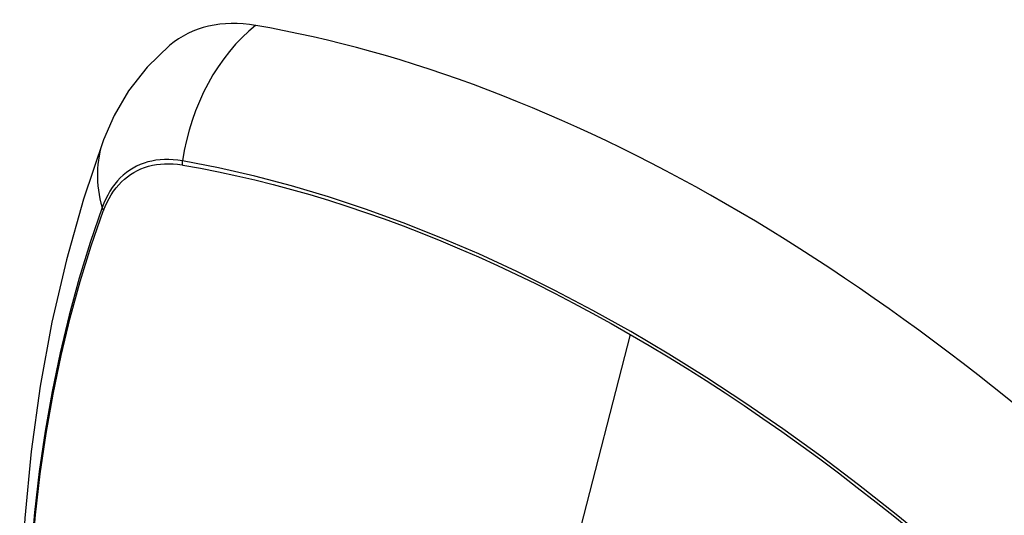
# Model space of a CAD drawing. Header units: inches. Extents: x 532.5 to 626.4, y 205.4 to 289.5.
# Tile 76 of 92: x 622.138 to 622.773, y 236.379 to 236.699. Entities that reach past the tile are written whole.
import ezdxf

# ---------------------------------------------------------------- set-up
doc = ezdxf.new("R2010")
doc.units = ezdxf.units.IN
doc.header["$MEASUREMENT"] = 0
doc.layers.add('Visible Edges(ANSI)', color=7, linetype='Continuous', lineweight=25)
doc.layers.add('Visible Tangent Edges(ANSI)', color=7, linetype='Continuous', lineweight=25)

msp = doc.modelspace()

# ---------------------------------------------------------------- linework, layer by layer
at = {"layer": 'Visible Edges(ANSI)', "flags": 128}
for points in [[(622.23436, 236.68266), (622.21968, 236.66853), (622.20769, 236.65318), (622.1984, 236.63733), (622.19156, 236.62155)], [(622.19156, 236.62155), (622.17873, 236.58344), (622.16767, 236.5442), (622.15838, 236.50391), (622.15083, 236.46264), (622.14499, 236.42045), (622.14084, 236.37741), (622.13837, 236.33356), (622.13755, 236.28899), (622.13836, 236.24375), (622.14079, 236.19789), (622.14481, 236.1515), (622.1504, 236.10462), (622.15755, 236.05733), (622.16623, 236.0097), (622.17642, 235.96178), (622.1881, 235.91366)]]:
    msp.add_lwpolyline(points, dxfattribs=at)
at = {"layer": 'Visible Edges(ANSI)'}
for centre, major_axis, start_param, end_param in [((622.33111, 236.53493), (-0.08841, 0.15353), 5.835982, 6.382176), ((622.59291, 235.51822), (-0.64835, 1.12588), 5.16346, 5.835982)]:
    msp.add_ellipse(centre, major_axis=major_axis, ratio=0.578093, start_param=start_param, end_param=end_param, dxfattribs=at)
at = {"layer": 'Visible Tangent Edges(ANSI)'}
for p, q in [((622.24236, 236.60543), (622.24269, 236.60538)), ((622.1915, 236.57567), (622.19162, 236.57599)), ((622.53145, 236.49604), (622.48356, 236.31023))]:
    msp.add_line(p, q, dxfattribs=at)
at = {"layer": 'Visible Tangent Edges(ANSI)', "flags": 128}
for points in [[(622.24251, 236.608), (622.23955, 236.60846), (622.23663, 236.60876), (622.23376, 236.60891), (622.23095, 236.60891), (622.22818, 236.60875), (622.22548, 236.60843), (622.22283, 236.60796), (622.22026, 236.60734), (622.21775, 236.60657), (622.21532, 236.60564), (622.21297, 236.60457), (622.21069, 236.60335), (622.2085, 236.60198), (622.20639, 236.60046), (622.20438, 236.59881), (622.20246, 236.59701), (622.20064, 236.59507), (622.19891, 236.59301), (622.19728, 236.59081), (622.19576, 236.58848), (622.19433, 236.58602), (622.19302, 236.58345), (622.19182, 236.58076), (622.19072, 236.57795)], [(622.19162, 236.57599), (622.19271, 236.57871), (622.19391, 236.58132), (622.19521, 236.58381), (622.19662, 236.58618), (622.19812, 236.58844), (622.19972, 236.59057), (622.20142, 236.59258), (622.20321, 236.59446), (622.20509, 236.59621), (622.20706, 236.59782), (622.20912, 236.5993), (622.21126, 236.60063), (622.21349, 236.60183), (622.21579, 236.60288), (622.21817, 236.60379), (622.22061, 236.60456), (622.22313, 236.60519), (622.22571, 236.60566), (622.22835, 236.60599), (622.23105, 236.60618), (622.23381, 236.60621), (622.23661, 236.6061), (622.23946, 236.60584), (622.24236, 236.60543)], [(622.77492, 236.31851), (622.75115, 236.33963), (622.72719, 236.36011), (622.70305, 236.37991), (622.67877, 236.39901), (622.65438, 236.41739), (622.6299, 236.43503), (622.60537, 236.45191), (622.58081, 236.46801), (622.55627, 236.48332), (622.53174, 236.49783), (622.50721, 236.51155), (622.48268, 236.52449), (622.45816, 236.53664), (622.43367, 236.54797), (622.40926, 236.55848), (622.38493, 236.56815), (622.36074, 236.57696), (622.3367, 236.58491), (622.31283, 236.592), (622.28918, 236.59821), (622.26574, 236.60354), (622.24251, 236.608)], [(622.24269, 236.60538), (622.25426, 236.6033), (622.26587, 236.60101), (622.27754, 236.5985), (622.28926, 236.59577), (622.30104, 236.59283), (622.31288, 236.58966), (622.32477, 236.58627), (622.3367, 236.58267), (622.34868, 236.57884), (622.36071, 236.5748), (622.37277, 236.57054), (622.38487, 236.56607), (622.397, 236.56138), (622.40915, 236.55647), (622.42134, 236.55135), (622.43354, 236.54603), (622.44576, 236.54049), (622.45799, 236.53474), (622.47023, 236.5288), (622.48248, 236.52264), (622.49473, 236.51629), (622.50697, 236.50974), (622.51921, 236.50299), (622.53145, 236.49604)], [(622.19072, 236.57795), (622.18296, 236.55546), (622.17584, 236.53231), (622.16937, 236.50853), (622.16356, 236.48413), (622.15842, 236.45915), (622.15397, 236.43362), (622.15019, 236.40756), (622.14711, 236.381), (622.14471, 236.35399), (622.14301, 236.32656), (622.142, 236.29874), (622.14167, 236.27054), (622.14203, 236.24195), (622.14307, 236.21298), (622.1448, 236.18366), (622.14721, 236.15401), (622.15031, 236.12407), (622.15407, 236.09388), (622.15852, 236.06344), (622.16363, 236.03276), (622.16942, 236.00188)], [(622.17015, 236.00143), (622.16435, 236.03225), (622.15922, 236.06288), (622.15476, 236.09326), (622.15098, 236.1234), (622.14787, 236.15328), (622.14545, 236.18287), (622.14371, 236.21214), (622.14266, 236.24104), (622.1423, 236.26956), (622.14263, 236.29769), (622.14365, 236.32543), (622.14536, 236.35278), (622.14777, 236.37969), (622.15086, 236.40614), (622.15465, 236.4321), (622.15913, 236.45752), (622.16428, 236.48238), (622.1701, 236.50665), (622.17659, 236.5303), (622.18373, 236.55331), (622.1915, 236.57567)], [(622.53145, 236.49604), (622.54368, 236.4889), (622.5559, 236.48156), (622.56813, 236.47402), (622.58036, 236.46628), (622.59259, 236.45834), (622.60482, 236.4502), (622.61705, 236.44186), (622.62926, 236.43333), (622.64145, 236.42461), (622.65363, 236.4157), (622.66579, 236.40661), (622.67792, 236.39733), (622.69002, 236.38787), (622.70208, 236.37823), (622.71411, 236.36842), (622.7261, 236.35844), (622.73805, 236.34829), (622.74995, 236.33798), (622.7618, 236.3275), (622.77359, 236.31687)]]:
    msp.add_lwpolyline(points, dxfattribs=at)
at = {"layer": 'Visible Tangent Edges(ANSI)'}
for centre, major_axis, ratio, start_param, end_param in [((622.32861, 236.59611), (-0.01999, -0.11641), 0.735728, 3.82822, 4.736579), ((622.30248, 236.58095), (-0.11091, 0.0406), 0.734358, 0, 0.495362), ((622.24968, 236.60701), (-0.00174, -0.00969), 0.735633, 4.742205, 5.005912), ((622.20004, 236.5782), (0.00925, -0.00335), 0.731254, 3.634308, 3.898015)]:
    msp.add_ellipse(centre, major_axis=major_axis, ratio=ratio, start_param=start_param, end_param=end_param, dxfattribs=at)

doc.saveas('drawing.dxf')
